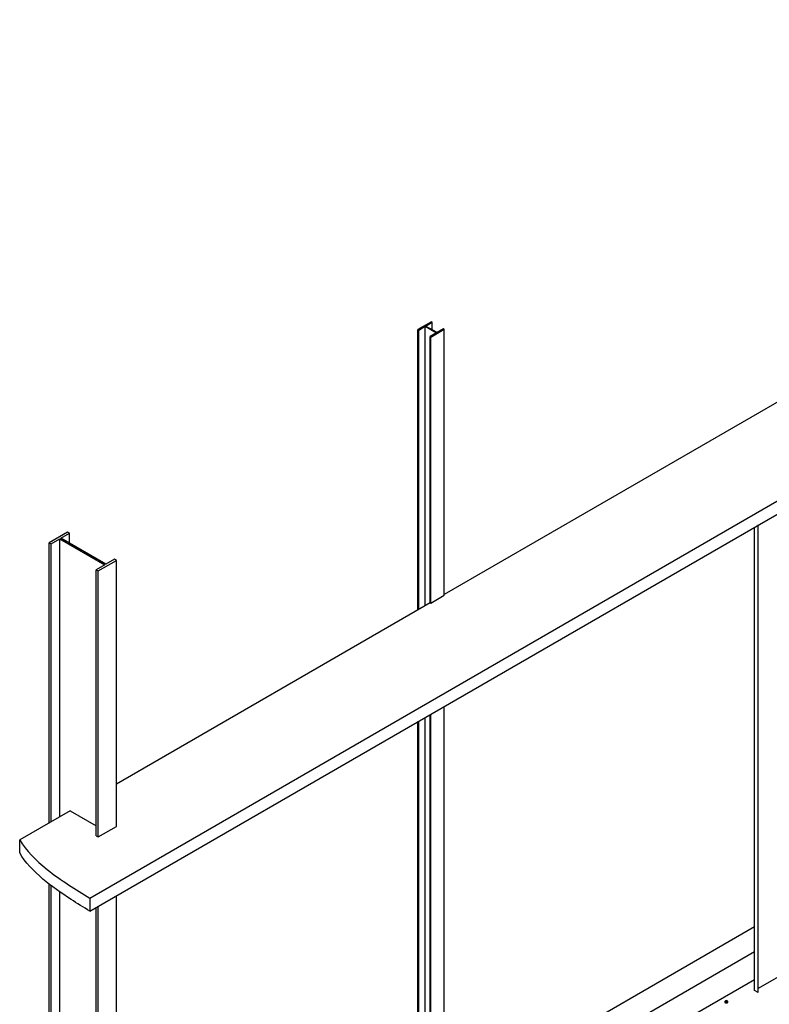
# Model space of a CAD drawing. Header units: millimetres. Extents: x 2241524 to 2686701, y -1965833 to -1461615.
# Tile 67 of 143: x 2339124 to 2340089, y -1954987 to -1953721. Entities that reach past the tile are written whole.
import ezdxf

# ---------------------------------------------------------------- set-up
doc = ezdxf.new("R2010")
doc.units = ezdxf.units.MM
doc.header["$LTSCALE"] = 100
doc.layers.add('CA_PODLAHA OBRYS', color=12, linetype='Continuous', lineweight=25)

msp = doc.modelspace()

# ---------------------------------------------------------------- linework, layer by layer
at = {"layer": 'CA_PODLAHA OBRYS'}
for p, q in [((2339214.90178, -1954850.0398), (2343176.91772, -1952562.56883)), ((2339214.90178, -1954866.82334), (2343176.91772, -1952579.35237)), ((2339654.32642, -1954109.16157), (2339637.04159, -1954119.14098)), ((2339637.90583, -1954119.63995), (2339646.27326, -1954114.80901)), ((2339646.27326, -1954114.80901), (2339661.04393, -1954123.33686)), ((2339646.27326, -1954473.97678), (2339646.27326, -1954114.80901)), ((2339646.82323, -1954114.49148), (2339655.19066, -1954109.66054)), ((2339661.59391, -1954123.01934), (2339646.82323, -1954114.49148)), ((2339655.19066, -1954109.66054), (2339654.32642, -1954109.16157)), ((2339655.19066, -1954119.32242), (2339655.19066, -1954109.66054)), ((2339637.04159, -1954119.14098), (2339637.90583, -1954119.63995)), ((2339637.04159, -1954479.30669), (2339637.04159, -1954119.14098)), ((2339637.90583, -1954478.80772), (2339637.90583, -1954119.63995)), ((2339661.04393, -1954123.33686), (2339652.6765, -1954128.1678)), ((2339652.6765, -1954128.1678), (2339653.54075, -1954128.66677)), ((2339652.6765, -1954470.27987), (2339652.6765, -1954128.1678)), ((2339653.54075, -1954128.66677), (2339670.82558, -1954118.68737)), ((2339653.54075, -1954470.68812), (2339653.54075, -1954128.66677)), ((2339669.96134, -1954118.1884), (2339661.59391, -1954123.01934)), ((2339670.82558, -1954118.68737), (2339669.96134, -1954118.1884)), ((2339670.82558, -1954460.70871), (2339670.82558, -1954118.68737)), ((2340132.13419, -1954193.46485), (2339670.82558, -1954459.8015)), ((2339186.0646, -1954379.51266), (2339162.49437, -1954393.12094)), ((2339177.54003, -1954387.42815), (2339188.65732, -1954381.00957)), ((2339188.65732, -1954381.00957), (2339186.0646, -1954379.51266)), ((2339188.65732, -1954393.84672), (2339188.65732, -1954381.00957)), ((2340069.94807, -1954968.75103), (2340069.94807, -1954373.16214)), ((2340074.66212, -1954971.47269), (2340074.66212, -1954370.44048)), ((2340074.89782, -1954971.3366), (2340074.89782, -1954370.3044)), ((2339162.49437, -1954393.12094), (2339165.0871, -1954394.61785)), ((2339162.49437, -1954753.28665), (2339162.49437, -1954393.12094)), ((2339165.0871, -1954394.61785), (2339176.20439, -1954388.19928)), ((2339176.20439, -1954388.19928), (2339233.87287, -1954421.4942)), ((2339176.20439, -1954745.37117), (2339176.20439, -1954388.19928)), ((2339235.20852, -1954420.72306), (2339177.54003, -1954387.42815)), ((2339165.0871, -1954751.78974), (2339165.0871, -1954394.61785)), ((2339225.34831, -1954429.40968), (2339248.91853, -1954415.8014)), ((2339246.32581, -1954414.30449), (2339235.20852, -1954420.72306)), ((2339248.91853, -1954415.8014), (2339246.32581, -1954414.30449)), ((2339248.91853, -1954757.82275), (2339248.91853, -1954415.8014)), ((2339233.87287, -1954421.4942), (2339222.75558, -1954427.91277)), ((2339222.75558, -1954427.91277), (2339225.34831, -1954429.40968)), ((2339222.75558, -1954769.93411), (2339222.75558, -1954427.91277)), ((2339225.34831, -1954771.43102), (2339225.34831, -1954429.40968)), ((2339652.75507, -1954470.23451), (2339248.91853, -1954703.38964)), ((2339652.75507, -1954470.23451), (2339653.54075, -1954470.68812)), ((2339653.54075, -1954470.68812), (2339670.82558, -1954460.70871)), ((2339670.82558, -1955186.48345), (2339670.82558, -1954603.59562)), ((2339646.27326, -1955146.31636), (2339646.27326, -1954617.7709)), ((2339652.6765, -1955159.67515), (2339652.6765, -1954614.07399)), ((2339653.54075, -1955196.46285), (2339653.54075, -1954613.57502)), ((2339637.04159, -1955150.64832), (2339637.04159, -1954623.10081)), ((2339637.90583, -1955151.14729), (2339637.90583, -1954622.60184)), ((2339189.32514, -1954737.7959), (2339124.49327, -1954775.2266)), ((2339189.32514, -1954737.7959), (2339222.75558, -1954757.09697)), ((2339225.34831, -1954771.43102), (2339248.91853, -1954757.82275)), ((2339222.75558, -1954769.93411), (2339225.34831, -1954771.43102)), ((2339124.49327, -1954792.01014), (2339124.49327, -1954775.2266)), ((2339162.49437, -1955424.62829), (2339162.49437, -1954832.05384)), ((2339165.0871, -1955426.1252), (2339165.0871, -1954834.04884)), ((2339176.20439, -1955419.70663), (2339176.20439, -1954842.15144)), ((2339214.90178, -1954850.0398), (2339214.90178, -1954866.82334)), ((2339248.91853, -1955483.59749), (2339248.91853, -1954847.18376)), ((2339222.75558, -1955495.70885), (2339222.75558, -1954862.28895)), ((2339225.34831, -1955497.20576), (2339225.34831, -1954860.79204)), ((2340069.94807, -1954887.02234), (2339670.82558, -1955117.45582)), ((2339670.82558, -1955149.20847), (2340069.94807, -1954918.77499)), ((2340132.80201, -1954932.73446), (2340074.89782, -1954966.16546)), ((2340069.94807, -1954955.06373), (2339670.82558, -1955185.49721)), ((2340074.66212, -1954971.47269), (2340069.94807, -1954968.75103)), ((2340074.89782, -1954971.3366), (2340074.66212, -1954971.47269)), ((2340031.76534, -1954983.58776), (2340031.76534, -1954983.31559)), ((2340032.59867, -1954983.13415), (2340032.59867, -1954983.31559)), ((2340033.57185, -1954981.87175), (2340032.89143, -1954982.26459)), ((2340032.89143, -1954982.26459), (2340033.14048, -1954982.80121)), ((2340032.89143, -1954982.99036), (2340032.89143, -1954982.26459)), ((2340033.14048, -1954983.52699), (2340032.89143, -1954982.99036)), ((2340033.14048, -1954982.80121), (2340034.06994, -1954982.945)), ((2340033.14048, -1954983.52699), (2340033.14048, -1954982.80121)), ((2340034.06994, -1954983.67077), (2340033.14048, -1954983.52699)), ((2340034.50131, -1954982.01554), (2340033.57185, -1954981.87175)), ((2340034.06994, -1954982.945), (2340034.75036, -1954982.55216)), ((2340034.06994, -1954983.67077), (2340034.06994, -1954982.945)), ((2340034.75036, -1954983.27794), (2340034.06994, -1954983.67077)), ((2340034.75036, -1954982.55216), (2340034.50131, -1954982.01554)), ((2340034.75036, -1954983.27794), (2340034.75036, -1954982.55216)), ((2340035.04312, -1954983.13415), (2340035.04312, -1954983.31559)), ((2340035.87645, -1954983.58776), (2340035.87645, -1954983.31559))]:
    msp.add_line(p, q, dxfattribs=at)
for centre, major_axis, ratio, start_param, end_param in [((2340033.8209, -1954983.31559), (-2.05556, 0), 0.5773502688, -1.1156955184, 4.3266097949), ((2340033.8209, -1954983.58776), (2.05556, 0), 0.5773502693, 3.1415926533, 6.2831853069), ((2340033.8209, -1954983.13415), (-1.22222, 0), 0.5773502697, -0.7067607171, 3.8483533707), ((2340033.8209, -1954983.31559), (-1.22222, 0), 0.5773502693, 0.0000000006, 3.1415926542)]:
    msp.add_ellipse(centre, major_axis=major_axis, ratio=ratio, start_param=start_param, end_param=end_param, dxfattribs=at)
for points, knots in [([(2339124.49327, -1954775.2266), (2339132.79428, -1954788.99905), (2339145.10453, -1954801.41706), (2339168.42274, -1954820.02794), (2339177.83045, -1954826.66175), (2339196.11532, -1954838.69992), (2339205.55658, -1954844.54563), (2339214.90178, -1954850.0398)], [0.0555475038, 0.0555475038, 0.0555475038, 0.0555475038, 68.255088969, 68.255088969, 107.6337945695, 107.6337945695, 143.8363256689, 143.8363256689, 143.8363256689, 143.8363256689]), ([(2339214.90178, -1954866.82334), (2339206.6519, -1954861.97313), (2339198.39288, -1954856.88758), (2339177.93535, -1954843.62589), (2339165.34567, -1954834.75778), (2339142.02032, -1954815.01022), (2339131.72687, -1954804.01162), (2339124.49327, -1954792.01014)], [0.0500000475, 0.0500000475, 0.0500000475, 0.0500000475, 31.8381075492, 31.8381075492, 83.6574562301, 83.6574562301, 142.4458207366, 142.4458207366, 142.4458207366, 142.4458207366]), ([(2339827.59908, -1955502.9805), (2339830.14365, -1955501.55487), (2339832.66751, -1955500.13916), (2339902.75936, -1955460.78266), (2339979.30914, -1955416.75826), (2340118.90177, -1955338.2878), (2340162.31818, -1955314.10324), (2340313.95461, -1955230.49997), (2340419.28219, -1955173.8344), (2340645.85126, -1955052.99366), (2340768.01769, -1954988.4783), (2340922.5133, -1954906.12179), (2340958.4215, -1954886.92383), (2340994.14178, -1954867.73095)], [769.6086974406, 769.6086974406, 769.6086974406, 769.6086974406, 775.8041530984, 775.8041530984, 943.269719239, 943.269719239, 1022.370074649, 1022.370074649, 1209.2293606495, 1209.2293606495, 1421.4991521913, 1421.4991521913, 1486.3259818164, 1486.3259818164, 1486.3259818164, 1486.3259818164])]:
    msp.add_open_spline(points, degree=3, knots=knots, dxfattribs=at)

doc.saveas('drawing.dxf')
